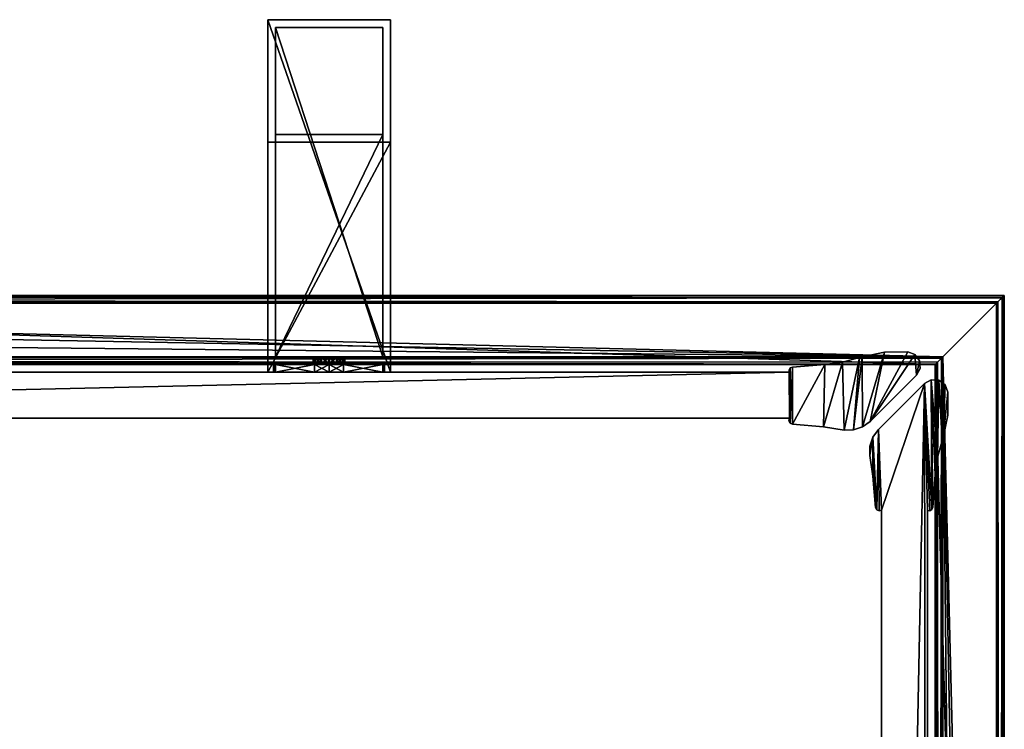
# Model space of a CAD drawing. Header units: metres. Extents: x 0 to 603, y -554 to 49.
# Tile 22 of 22: x 439 to 567, y -44 to 49. Entities that reach past the tile are written whole.
import ezdxf

# ---------------------------------------------------------------- set-up
doc = ezdxf.new("R2010")
doc.units = ezdxf.units.M

msp = doc.modelspace()

# ---------------------------------------------------------------- linework, layer by layer
at = {"layer": 'Y2A57'}
for points in [[(558.312683, 4.012834), (277.364197, 13.012834), (567.312683, 13.012834)], [(285.612854, 4.012834), (277.364197, 13.012834), (558.312683, 4.012834)], [(567.312683, 13.012834, 5.8), (277.364197, 13.012834, 5.8), (567.26355, 12.9637, 6.109252)], [(277.364197, 13.012834, 5.8), (277.447021, 12.979656, 6.055089), (567.26355, 12.9637, 6.109252)], [(277.364197, 13.012834, 5.8), (567.312683, 13.012834, 5.8), (277.364197, 13.012834)], [(567.312683, 13.012834, 5.8), (567.312683, 13.012834), (277.364197, 13.012834)], [(567.26355, 12.9637, 6.109252), (277.447021, 12.979656, 6.055089), (567.024475, 12.724623, 6.502149)], [(277.447021, 12.979656, 6.055089), (277.729858, 12.861708, 6.328299), (567.024475, 12.724623, 6.502149)], [(567.024475, 12.724623, 6.502149), (277.729858, 12.861708, 6.328299), (278.688538, 12.405732, 6.719441)], [(566.480103, -289.00177), (558.312683, 4.012834), (567.312683, 13.012834)], [(567.312683, -276.935669), (566.480103, -289.00177), (567.312683, 13.012834)], [(567.26355, 12.9637, 6.109252), (567.024475, 12.724623, 6.502149), (567.16156, -276.570007, 6.328299)], [(567.27948, -276.852844, 6.055089), (567.26355, 12.9637, 6.109252), (567.16156, -276.570007, 6.328299)], [(567.312683, 13.012834, 5.8), (567.26355, 12.9637, 6.109252), (567.27948, -276.852844, 6.055089)], [(567.312683, -276.935669, 5.8), (567.312683, 13.012834, 5.8), (567.27948, -276.852844, 6.055089)], [(567.312683, -276.935669, 5.8), (567.312683, -276.935669), (567.312683, 13.012834, 5.8)], [(567.312683, -276.935669), (567.312683, 13.012834), (567.312683, 13.012834, 5.8)], [(278.688538, 12.405732, 6.719441), (566.484253, 12.184372, 6.785111), (567.024475, 12.724623, 6.502149)], [(279.390656, 12.012419, 6.8), (566.312256, 12.012419, 6.8), (278.688538, 12.405732, 6.719441)], [(566.312256, 12.012419, 6.8), (566.484253, 12.184372, 6.785111), (278.688538, 12.405732, 6.719441)], [(279.390656, 12.012419, 6.8), (559.312683, 5.012834, 6.8), (566.312256, 12.012419, 6.8)], [(281.856506, 10.136906, 6.8), (559.312683, 5.012834, 6.8), (279.390656, 12.012419, 6.8)], [(566.312256, 12.012419, 6.8), (559.312683, 5.012834, 6.8), (566.312256, -274.90918, 6.8)], [(566.312256, 12.012419, 6.8), (566.312256, -274.90918, 6.8), (566.484253, 12.184372, 6.785111)], [(566.312256, -274.90918, 6.8), (566.705566, -275.611298, 6.719441), (566.484253, 12.184372, 6.785111)], [(566.484253, 12.184372, 6.785111), (566.705566, -275.611298, 6.719441), (567.024475, 12.724623, 6.502149)], [(567.16156, -276.570007, 6.328299), (567.024475, 12.724623, 6.502149), (566.705566, -275.611298, 6.719441)], [(283.849518, 7.764994, 6.8), (559.312683, 5.012834, 6.8), (281.856506, 10.136906, 6.8)], [(559.312683, 5.012834, 6.8), (283.849518, 7.764994, 6.8), (285.272064, 5.012834, 6.8)], [(559.312683, 5.012834, 6.8), (285.272064, 5.012834, 6.8), (559.140747, 4.840896, 6.785042)], [(285.272064, 5.012834, 6.8), (285.481934, 4.426936, 6.610183), (559.140747, 4.840896, 6.785042)], [(285.481934, 4.426936, 6.610183), (558.600647, 4.300764, 6.501865), (559.140747, 4.840896, 6.785042)], [(285.579529, 4.122546, 6.255084), (558.361694, 4.061841, 6.108867), (285.481934, 4.426936, 6.610183)], [(558.361694, 4.061841, 6.108867), (558.600647, 4.300764, 6.501865), (285.481934, 4.426936, 6.610183)], [(285.612854, 4.012834, 5.799586), (558.312683, 4.012834, 5.799586), (285.579529, 4.122546, 6.255084)], [(558.312683, 4.012834, 5.799586), (558.361694, 4.061841, 6.108867), (285.579529, 4.122546, 6.255084)], [(285.612854, 4.012834), (558.312683, 4.012834), (285.612854, 4.012834, 5.799586)], [(558.312683, 4.012834), (558.312683, 4.012834, 5.799586), (285.612854, 4.012834, 5.799586)], [(558.312683, 4.012834, 5.799586), (558.312683, -268.687012, 5.799586), (558.361694, 4.061841, 6.108867)], [(558.312683, -268.687012, 5.799586), (558.422424, -268.720306, 6.255084), (558.361694, 4.061841, 6.108867)], [(566.480103, -289.00177), (566.416992, -289.453064), (558.312683, 4.012834)], [(566.416992, -289.453064), (558.312683, -268.687012), (558.312683, 4.012834)], [(558.312683, -268.687012), (558.312683, -268.687012, 5.799586), (558.312683, 4.012834)], [(558.312683, -268.687012, 5.799586), (558.312683, 4.012834, 5.799586), (558.312683, 4.012834)], [(558.361694, 4.061841, 6.108867), (558.422424, -268.720306, 6.255084), (558.600647, 4.300764, 6.501865)], [(558.422424, -268.720306, 6.255084), (558.726807, -268.817932, 6.610183), (558.600647, 4.300764, 6.501865)], [(558.600647, 4.300764, 6.501865), (558.726807, -268.817932, 6.610183), (559.140747, 4.840896, 6.785042)], [(559.140747, 4.840896, 6.785042), (558.726807, -268.817932, 6.610183), (559.312683, -269.027802, 6.8)], [(559.312683, 5.012834, 6.8), (559.140747, 4.840896, 6.785042), (559.312683, -269.027802, 6.8)], [(562.064819, -270.450348, 6.8), (559.312683, 5.012834, 6.8), (559.312683, -269.027802, 6.8)], [(564.436768, -272.443329, 6.8), (559.312683, 5.012834, 6.8), (562.064819, -270.450348, 6.8)], [(566.312256, -274.90918, 6.8), (559.312683, 5.012834, 6.8), (564.436768, -272.443329, 6.8)]]:
    msp.add_3dface(points, dxfattribs=at)
at = {"layer": 'Y2A5701'}
for points in [[(471.254089, 49, 1197), (471.254089, 3, 1181), (471.254089, 3, 1197)], [(471.254089, 3, 1181), (471.254089, 49, 1197), (471.254089, 33, 1181)], [(471.254089, 49, 1197), (471.254089, 49, 797), (471.254089, 33, 1181)], [(471.254089, 33, 1181), (471.254089, 49, 797), (471.254089, 33, 813)], [(471.254089, 49, 797), (471.254089, 3, 797), (471.254089, 33, 813)], [(487.254089, 49, 797), (487.254089, 3, 797), (471.254089, 49, 797)], [(487.254089, 3, 797), (471.254089, 3, 797), (471.254089, 49, 797)], [(471.254089, 49, 797), (471.254089, 49, 1197), (487.254089, 49, 797)], [(471.254089, 49, 1197), (487.254089, 49, 1197), (487.254089, 49, 797)], [(487.254089, 49, 1197), (471.254089, 49, 1197), (487.254089, 3, 1197)], [(471.254089, 49, 1197), (471.254089, 3, 1197), (487.254089, 3, 1197)], [(487.254089, 3, 1197), (487.254089, 3, 1181), (487.254089, 49, 1197)], [(487.254089, 3, 1181), (487.254089, 33, 1181), (487.254089, 49, 1197)], [(487.254089, 49, 1197), (487.254089, 33, 1181), (487.254089, 49, 797)], [(487.254089, 33, 1181), (487.254089, 33, 813), (487.254089, 49, 797)], [(487.254089, 49, 797), (487.254089, 33, 813), (487.254089, 3, 797)], [(472.254089, 5, 1196), (472.254089, 5, 1182), (472.254089, 48, 1196)], [(472.254089, 5, 1182), (472.254089, 34, 1182), (472.254089, 48, 1196)], [(472.254089, 48, 1196), (472.254089, 34, 1182), (472.254089, 48, 798)], [(472.254089, 34, 1182), (472.254089, 34, 812), (472.254089, 48, 798)], [(472.254089, 48, 798), (472.254089, 34, 812), (472.254089, 5, 798)], [(486.254089, 48, 798), (472.254089, 48, 798), (486.254089, 5, 798)], [(472.254089, 48, 798), (472.254089, 5, 798), (486.254089, 5, 798)], [(472.254089, 48, 798), (486.254089, 48, 798), (472.254089, 48, 1196)], [(486.254089, 48, 798), (486.254089, 48, 1196), (472.254089, 48, 1196)], [(486.254089, 48, 1196), (486.254089, 5, 1196), (472.254089, 48, 1196)], [(486.254089, 5, 1196), (472.254089, 5, 1196), (472.254089, 48, 1196)], [(486.254089, 48, 1196), (486.254089, 5, 1182), (486.254089, 5, 1196)], [(486.254089, 5, 1182), (486.254089, 48, 1196), (486.254089, 34, 1182)], [(486.254089, 48, 1196), (486.254089, 48, 798), (486.254089, 34, 1182)], [(486.254089, 34, 1182), (486.254089, 48, 798), (486.254089, 34, 812)], [(486.254089, 48, 798), (486.254089, 5, 798), (486.254089, 34, 812)], [(472.254089, 34, 1182), (486.254089, 34, 1182), (472.254089, 34, 812)], [(486.254089, 34, 1182), (486.254089, 34, 812), (472.254089, 34, 812)], [(472.254089, 34, 812), (472.254089, 5, 812), (472.254089, 5, 798)], [(486.254089, 5, 812), (472.254089, 5, 812), (486.254089, 34, 812)], [(472.254089, 5, 812), (472.254089, 34, 812), (486.254089, 34, 812)], [(486.254089, 5, 1182), (486.254089, 34, 1182), (472.254089, 5, 1182)], [(486.254089, 34, 1182), (472.254089, 34, 1182), (472.254089, 5, 1182)], [(486.254089, 34, 812), (486.254089, 5, 798), (486.254089, 5, 812)], [(471.254089, 33, 813), (471.254089, 3, 797), (471.254089, 3, 813)], [(471.254089, 33, 1181), (471.254089, 33, 813), (487.254089, 33, 1181)], [(471.254089, 33, 813), (487.254089, 33, 813), (487.254089, 33, 1181)], [(487.254089, 3, 813), (487.254089, 33, 813), (471.254089, 3, 813)], [(487.254089, 33, 813), (471.254089, 33, 813), (471.254089, 3, 813)], [(487.254089, 3, 1181), (471.254089, 3, 1181), (487.254089, 33, 1181)], [(471.254089, 3, 1181), (471.254089, 33, 1181), (487.254089, 33, 1181)], [(487.254089, 33, 813), (487.254089, 3, 813), (487.254089, 3, 797)], [(472.254089, 4, 806.887451), (472.004089, 4, 805), (477.440125, 4, 805.990967)], [(477.440125, 4, 805.990967), (472.004089, 4, 805), (477.187653, 4, 804.951233)], [(472.254089, 4, 803.112549), (477.187653, 4, 804.951233), (472.004089, 4, 805)], [(472.254089, 3, 806.887451), (472.004089, 3, 805), (472.254089, 4, 806.887451)], [(472.004089, 3, 805), (472.004089, 4, 805), (472.254089, 4, 806.887451)], [(472.004089, 3, 805), (472.254089, 3, 803.112549), (472.004089, 4, 805)], [(472.254089, 3, 803.112549), (472.254089, 4, 803.112549), (472.004089, 4, 805)], [(472.254089, 4, 1187.112549), (472.004089, 4, 1189), (472.254089, 3, 1187.112549)], [(472.004089, 4, 1189), (472.004089, 3, 1189), (472.254089, 3, 1187.112549)], [(472.004089, 4, 1189), (472.254089, 4, 1190.887451), (472.004089, 3, 1189)], [(472.254089, 4, 1190.887451), (472.254089, 3, 1190.887451), (472.004089, 3, 1189)], [(477.440125, 4, 1188.009033), (472.004089, 4, 1189), (472.254089, 4, 1187.112549)], [(477.187653, 4, 1189.048828), (472.004089, 4, 1189), (477.440125, 4, 1188.009033)], [(477.488892, 4, 1190.075439), (472.004089, 4, 1189), (477.187653, 4, 1189.048828)], [(472.004089, 4, 1189), (478.263092, 4, 1190.813965), (472.254089, 4, 1190.887451)], [(478.263092, 4, 1190.813965), (472.004089, 4, 1189), (477.488892, 4, 1190.075439)], [(486.254089, 5, 798), (472.254089, 5, 798), (479.302856, 5, 802.933594)], [(479.302856, 5, 802.933594), (472.254089, 5, 798), (478.263092, 5, 803.186035)], [(478.263092, 5, 803.186035), (472.254089, 5, 798), (477.488892, 5, 803.924561)], [(477.488892, 5, 803.924561), (472.254089, 5, 798), (477.187653, 5, 804.951233)], [(477.187653, 5, 804.951233), (472.254089, 5, 798), (477.440125, 5, 805.990967)], [(477.440125, 5, 805.990967), (472.254089, 5, 812), (478.178619, 5, 806.765198)], [(472.254089, 5, 812), (477.440125, 5, 805.990967), (472.254089, 5, 798)], [(478.178619, 5, 806.765198), (472.254089, 5, 812), (479.205292, 5, 807.066406)], [(472.254089, 5, 812), (486.254089, 5, 812), (479.205292, 5, 807.066406)], [(472.254089, 5, 1196), (486.254089, 5, 1196), (479.302856, 5, 1191.066406)], [(486.254089, 5, 1182), (472.254089, 5, 1182), (480.245056, 5, 1187.186035)], [(480.245056, 5, 1187.186035), (472.254089, 5, 1182), (479.205292, 5, 1186.933594)], [(479.205292, 5, 1186.933594), (472.254089, 5, 1182), (478.178619, 5, 1187.234863)], [(478.178619, 5, 1187.234863), (472.254089, 5, 1182), (477.440125, 5, 1188.009033)], [(477.440125, 5, 1188.009033), (472.254089, 5, 1182), (477.187653, 5, 1189.048828)], [(477.187653, 5, 1189.048828), (472.254089, 5, 1182), (477.488892, 5, 1190.075439)], [(472.254089, 5, 1182), (472.254089, 5, 1196), (477.488892, 5, 1190.075439)], [(477.488892, 5, 1190.075439), (472.254089, 5, 1196), (478.263092, 5, 1190.813965)], [(472.254089, 5, 1196), (479.302856, 5, 1191.066406), (478.263092, 5, 1190.813965)], [(472.254089, 4, 803.112549), (472.254089, 4, 798), (478.263092, 4, 803.186035)], [(472.254089, 4, 798), (477.366608, 4, 798), (478.263092, 4, 803.186035)], [(477.366608, 4, 812), (472.254089, 4, 812), (479.205292, 4, 807.066406)], [(472.254089, 4, 812), (472.254089, 4, 806.887451), (479.205292, 4, 807.066406)], [(479.205292, 4, 807.066406), (472.254089, 4, 806.887451), (478.178619, 4, 806.765198)], [(478.178619, 4, 806.765198), (472.254089, 4, 806.887451), (477.440125, 4, 805.990967)], [(477.488892, 4, 803.924561), (472.254089, 4, 803.112549), (478.263092, 4, 803.186035)], [(477.187653, 4, 804.951233), (472.254089, 4, 803.112549), (477.488892, 4, 803.924561)], [(477.366608, 4, 798), (472.254089, 4, 798), (477.366608, 3, 798)], [(472.254089, 4, 798), (472.254089, 3, 798), (477.366608, 3, 798)], [(472.254089, 4, 803.112549), (472.254089, 3, 803.112549), (472.254089, 4, 798)], [(472.254089, 3, 803.112549), (472.254089, 3, 798), (472.254089, 4, 798)], [(472.254089, 4, 812), (477.366608, 4, 812), (472.254089, 3, 812)], [(477.366608, 4, 812), (477.366608, 3, 812), (472.254089, 3, 812)], [(472.254089, 4, 812), (472.254089, 3, 812), (472.254089, 4, 806.887451)], [(472.254089, 3, 812), (472.254089, 3, 806.887451), (472.254089, 4, 806.887451)], [(477.366608, 4, 1196), (477.366608, 3, 1196), (472.254089, 4, 1196)], [(477.366608, 3, 1196), (472.254089, 3, 1196), (472.254089, 4, 1196)], [(472.254089, 4, 1196), (472.254089, 3, 1196), (472.254089, 4, 1190.887451)], [(472.254089, 3, 1196), (472.254089, 3, 1190.887451), (472.254089, 4, 1190.887451)], [(472.254089, 4, 1182), (472.254089, 3, 1182), (477.366608, 4, 1182)], [(472.254089, 3, 1182), (477.366608, 3, 1182), (477.366608, 4, 1182)], [(472.254089, 4, 1187.112549), (472.254089, 3, 1187.112549), (472.254089, 4, 1182)], [(472.254089, 3, 1187.112549), (472.254089, 3, 1182), (472.254089, 4, 1182)], [(477.440125, 4, 1188.009033), (472.254089, 4, 1187.112549), (478.178619, 4, 1187.234863)], [(472.254089, 4, 1196), (472.254089, 4, 1190.887451), (477.366608, 4, 1196)], [(472.254089, 4, 1190.887451), (478.263092, 4, 1190.813965), (477.366608, 4, 1196)], [(478.178619, 4, 1187.234863), (472.254089, 4, 1187.112549), (479.205292, 4, 1186.933594)], [(472.254089, 4, 1187.112549), (472.254089, 4, 1182), (479.205292, 4, 1186.933594)], [(479.205292, 4, 1186.933594), (472.254089, 4, 1182), (477.366608, 4, 1182)], [(477.488892, 5, 803.924561), (477.187653, 5, 804.951233), (477.488892, 4, 803.924561)], [(477.488892, 4, 803.924561), (477.187653, 5, 804.951233), (477.187653, 4, 804.951233)], [(477.187653, 5, 804.951233), (477.440125, 5, 805.990967), (477.187653, 4, 804.951233)], [(477.187653, 4, 804.951233), (477.440125, 5, 805.990967), (477.440125, 4, 805.990967)], [(477.488892, 4, 1190.075439), (477.187653, 4, 1189.048828), (477.488892, 5, 1190.075439)], [(477.488892, 5, 1190.075439), (477.187653, 4, 1189.048828), (477.187653, 5, 1189.048828)], [(477.187653, 4, 1189.048828), (477.440125, 4, 1188.009033), (477.187653, 5, 1189.048828)], [(477.187653, 5, 1189.048828), (477.440125, 4, 1188.009033), (477.440125, 5, 1188.009033)], [(478.263092, 4, 803.186035), (477.366608, 4, 798), (479.302856, 4, 802.933594)], [(477.366608, 4, 798), (479.254089, 4, 797.75), (479.302856, 4, 802.933594)], [(479.205292, 4, 807.066406), (479.254089, 4, 812.25), (477.366608, 4, 812)], [(479.254089, 3, 812.25), (477.366608, 3, 812), (479.254089, 4, 812.25)], [(477.366608, 3, 812), (477.366608, 4, 812), (479.254089, 4, 812.25)], [(477.366608, 3, 798), (479.254089, 3, 797.75), (477.366608, 4, 798)], [(479.254089, 3, 797.75), (479.254089, 4, 797.75), (477.366608, 4, 798)], [(479.254089, 4, 1181.75), (477.366608, 4, 1182), (479.254089, 3, 1181.75)], [(477.366608, 4, 1182), (477.366608, 3, 1182), (479.254089, 3, 1181.75)], [(477.366608, 4, 1196), (479.254089, 4, 1196.25), (477.366608, 3, 1196)], [(479.254089, 4, 1196.25), (479.254089, 3, 1196.25), (477.366608, 3, 1196)], [(477.366608, 4, 1196), (478.263092, 4, 1190.813965), (479.254089, 4, 1196.25)], [(479.254089, 4, 1181.75), (479.205292, 4, 1186.933594), (477.366608, 4, 1182)], [(478.178619, 4, 806.765198), (477.440125, 4, 805.990967), (478.178619, 5, 806.765198)], [(478.178619, 5, 806.765198), (477.440125, 4, 805.990967), (477.440125, 5, 805.990967)], [(478.178619, 5, 1187.234863), (477.440125, 5, 1188.009033), (478.178619, 4, 1187.234863)], [(478.178619, 4, 1187.234863), (477.440125, 5, 1188.009033), (477.440125, 4, 1188.009033)], [(478.263092, 4, 803.186035), (477.488892, 5, 803.924561), (477.488892, 4, 803.924561)], [(477.488892, 5, 803.924561), (478.263092, 4, 803.186035), (478.263092, 5, 803.186035)], [(478.263092, 5, 1190.813965), (477.488892, 4, 1190.075439), (477.488892, 5, 1190.075439)], [(477.488892, 4, 1190.075439), (478.263092, 5, 1190.813965), (478.263092, 4, 1190.813965)], [(479.205292, 4, 807.066406), (478.178619, 4, 806.765198), (479.205292, 5, 807.066406)], [(479.205292, 5, 807.066406), (478.178619, 4, 806.765198), (478.178619, 5, 806.765198)], [(479.205292, 5, 1186.933594), (478.178619, 5, 1187.234863), (479.205292, 4, 1186.933594)], [(479.205292, 4, 1186.933594), (478.178619, 5, 1187.234863), (478.178619, 4, 1187.234863)], [(478.263092, 4, 803.186035), (479.302856, 4, 802.933594), (478.263092, 5, 803.186035)], [(478.263092, 5, 803.186035), (479.302856, 4, 802.933594), (479.302856, 5, 802.933594)], [(478.263092, 5, 1190.813965), (479.302856, 5, 1191.066406), (478.263092, 4, 1190.813965)], [(478.263092, 4, 1190.813965), (479.302856, 5, 1191.066406), (479.302856, 4, 1191.066406)], [(478.263092, 4, 1190.813965), (479.302856, 4, 1191.066406), (479.254089, 4, 1196.25)], [(480.245056, 4, 806.813965), (479.205292, 4, 807.066406), (480.245056, 5, 806.813965)], [(480.245056, 5, 806.813965), (479.205292, 4, 807.066406), (479.205292, 5, 807.066406)], [(479.205292, 5, 807.066406), (486.254089, 5, 812), (480.245056, 5, 806.813965)], [(480.245056, 5, 1187.186035), (479.205292, 5, 1186.933594), (480.245056, 4, 1187.186035)], [(480.245056, 4, 1187.186035), (479.205292, 5, 1186.933594), (479.205292, 4, 1186.933594)], [(480.245056, 4, 806.813965), (481.141541, 4, 812), (479.205292, 4, 807.066406)], [(481.141541, 4, 812), (479.254089, 4, 812.25), (479.205292, 4, 807.066406)], [(480.245056, 4, 1187.186035), (479.205292, 4, 1186.933594), (479.254089, 4, 1181.75)], [(479.302856, 4, 802.933594), (479.254089, 4, 797.75), (481.141541, 4, 798)], [(481.141541, 3, 812), (479.254089, 3, 812.25), (481.141541, 4, 812)], [(479.254089, 3, 812.25), (479.254089, 4, 812.25), (481.141541, 4, 812)], [(479.254089, 3, 797.75), (481.141541, 3, 798), (479.254089, 4, 797.75)], [(481.141541, 3, 798), (481.141541, 4, 798), (479.254089, 4, 797.75)], [(481.141541, 4, 1182), (479.254089, 4, 1181.75), (481.141541, 3, 1182)], [(479.254089, 4, 1181.75), (479.254089, 3, 1181.75), (481.141541, 3, 1182)], [(479.254089, 4, 1196.25), (481.141541, 4, 1196), (479.254089, 3, 1196.25)], [(481.141541, 4, 1196), (481.141541, 3, 1196), (479.254089, 3, 1196.25)], [(479.254089, 4, 1196.25), (479.302856, 4, 1191.066406), (481.141541, 4, 1196)], [(481.141541, 4, 1182), (480.245056, 4, 1187.186035), (479.254089, 4, 1181.75)], [(479.302856, 4, 802.933594), (480.329529, 4, 803.234802), (479.302856, 5, 802.933594)], [(479.302856, 5, 802.933594), (480.329529, 4, 803.234802), (480.329529, 5, 803.234802)], [(480.329529, 5, 803.234802), (486.254089, 5, 798), (479.302856, 5, 802.933594)], [(479.302856, 5, 1191.066406), (480.329529, 5, 1190.765137), (479.302856, 4, 1191.066406)], [(479.302856, 4, 1191.066406), (480.329529, 5, 1190.765137), (480.329529, 4, 1190.765137)], [(479.302856, 5, 1191.066406), (486.254089, 5, 1196), (480.329529, 5, 1190.765137)], [(480.329529, 4, 803.234802), (479.302856, 4, 802.933594), (486.254089, 4, 798)], [(486.254089, 4, 798), (479.302856, 4, 802.933594), (481.141541, 4, 798)], [(481.141541, 4, 1196), (479.302856, 4, 1191.066406), (486.254089, 4, 1190.887451)], [(486.254089, 4, 1190.887451), (479.302856, 4, 1191.066406), (480.329529, 4, 1190.765137)], [(480.245056, 4, 806.813965), (481.019257, 5, 806.075439), (481.019257, 4, 806.075439)], [(481.019257, 5, 806.075439), (480.245056, 4, 806.813965), (480.245056, 5, 806.813965)], [(486.254089, 5, 812), (481.019257, 5, 806.075439), (480.245056, 5, 806.813965)], [(480.245056, 5, 1187.186035), (481.019257, 4, 1187.924561), (481.019257, 5, 1187.924561)], [(481.019257, 4, 1187.924561), (480.245056, 5, 1187.186035), (480.245056, 4, 1187.186035)], [(481.019257, 5, 1187.924561), (486.254089, 5, 1182), (480.245056, 5, 1187.186035)], [(486.254089, 4, 806.887451), (486.254089, 4, 812), (480.245056, 4, 806.813965)], [(486.254089, 4, 812), (481.141541, 4, 812), (480.245056, 4, 806.813965)], [(486.254089, 4, 806.887451), (480.245056, 4, 806.813965), (486.504089, 4, 805)], [(480.245056, 4, 806.813965), (481.019257, 4, 806.075439), (486.504089, 4, 805)], [(486.254089, 4, 1187.112549), (480.245056, 4, 1187.186035), (481.141541, 4, 1182)], [(486.254089, 4, 1187.112549), (481.019257, 4, 1187.924561), (480.245056, 4, 1187.186035)], [(480.329529, 4, 803.234802), (481.068024, 4, 804.009033), (480.329529, 5, 803.234802)], [(480.329529, 5, 803.234802), (481.068024, 4, 804.009033), (481.068024, 5, 804.009033)], [(481.068024, 5, 804.009033), (486.254089, 5, 798), (480.329529, 5, 803.234802)], [(480.329529, 5, 1190.765137), (481.068024, 5, 1189.990967), (480.329529, 4, 1190.765137)], [(480.329529, 4, 1190.765137), (481.068024, 5, 1189.990967), (481.068024, 4, 1189.990967)], [(480.329529, 5, 1190.765137), (486.254089, 5, 1196), (481.068024, 5, 1189.990967)], [(486.254089, 4, 803.112549), (481.068024, 4, 804.009033), (480.329529, 4, 803.234802)], [(486.254089, 4, 803.112549), (480.329529, 4, 803.234802), (486.254089, 4, 798)], [(486.254089, 4, 1190.887451), (480.329529, 4, 1190.765137), (486.504089, 4, 1189)], [(480.329529, 4, 1190.765137), (481.068024, 4, 1189.990967), (486.504089, 4, 1189)], [(481.019257, 5, 806.075439), (481.320496, 5, 805.048767), (481.019257, 4, 806.075439)], [(481.019257, 4, 806.075439), (481.320496, 5, 805.048767), (481.320496, 4, 805.048767)], [(486.254089, 5, 812), (486.254089, 5, 798), (481.019257, 5, 806.075439)], [(481.019257, 5, 806.075439), (486.254089, 5, 798), (481.320496, 5, 805.048767)], [(481.019257, 4, 1187.924561), (481.320496, 4, 1188.951172), (481.019257, 5, 1187.924561)], [(481.019257, 5, 1187.924561), (481.320496, 4, 1188.951172), (481.320496, 5, 1188.951172)], [(481.320496, 5, 1188.951172), (486.254089, 5, 1182), (481.019257, 5, 1187.924561)], [(486.504089, 4, 805), (481.019257, 4, 806.075439), (481.320496, 4, 805.048767)], [(481.320496, 4, 1188.951172), (481.019257, 4, 1187.924561), (486.254089, 4, 1187.112549)], [(481.320496, 5, 805.048767), (481.068024, 5, 804.009033), (481.320496, 4, 805.048767)], [(481.320496, 4, 805.048767), (481.068024, 5, 804.009033), (481.068024, 4, 804.009033)], [(481.320496, 5, 805.048767), (486.254089, 5, 798), (481.068024, 5, 804.009033)], [(481.320496, 4, 1188.951172), (481.068024, 4, 1189.990967), (481.320496, 5, 1188.951172)], [(481.320496, 5, 1188.951172), (481.068024, 4, 1189.990967), (481.068024, 5, 1189.990967)], [(486.254089, 5, 1196), (486.254089, 5, 1182), (481.068024, 5, 1189.990967)], [(481.068024, 5, 1189.990967), (486.254089, 5, 1182), (481.320496, 5, 1188.951172)], [(481.320496, 4, 805.048767), (481.068024, 4, 804.009033), (486.254089, 4, 803.112549)], [(486.504089, 4, 1189), (481.068024, 4, 1189.990967), (481.320496, 4, 1188.951172)], [(481.141541, 4, 812), (486.254089, 4, 812), (481.141541, 3, 812)], [(486.254089, 4, 812), (486.254089, 3, 812), (481.141541, 3, 812)], [(486.254089, 4, 798), (481.141541, 4, 798), (486.254089, 3, 798)], [(481.141541, 4, 798), (481.141541, 3, 798), (486.254089, 3, 798)], [(481.141541, 4, 1182), (481.141541, 3, 1182), (486.254089, 4, 1182)], [(481.141541, 3, 1182), (486.254089, 3, 1182), (486.254089, 4, 1182)], [(486.254089, 4, 1196), (486.254089, 3, 1196), (481.141541, 4, 1196)], [(486.254089, 3, 1196), (481.141541, 3, 1196), (481.141541, 4, 1196)], [(486.254089, 4, 1182), (486.254089, 4, 1187.112549), (481.141541, 4, 1182)], [(486.254089, 4, 1196), (481.141541, 4, 1196), (486.254089, 4, 1190.887451)], [(486.504089, 4, 805), (481.320496, 4, 805.048767), (486.254089, 4, 803.112549)], [(486.504089, 4, 1189), (481.320496, 4, 1188.951172), (486.254089, 4, 1187.112549)], [(486.254089, 4, 798), (486.254089, 3, 798), (486.254089, 4, 803.112549)], [(486.254089, 3, 798), (486.254089, 3, 803.112549), (486.254089, 4, 803.112549)], [(486.254089, 3, 803.112549), (486.504089, 3, 805), (486.254089, 4, 803.112549)], [(486.504089, 3, 805), (486.504089, 4, 805), (486.254089, 4, 803.112549)], [(486.504089, 3, 805), (486.254089, 3, 806.887451), (486.504089, 4, 805)], [(486.254089, 3, 806.887451), (486.254089, 4, 806.887451), (486.504089, 4, 805)], [(486.254089, 4, 806.887451), (486.254089, 3, 806.887451), (486.254089, 4, 812)], [(486.254089, 3, 806.887451), (486.254089, 3, 812), (486.254089, 4, 812)], [(486.254089, 4, 1190.887451), (486.254089, 3, 1190.887451), (486.254089, 4, 1196)], [(486.254089, 3, 1190.887451), (486.254089, 3, 1196), (486.254089, 4, 1196)], [(486.254089, 4, 1190.887451), (486.504089, 4, 1189), (486.254089, 3, 1190.887451)], [(486.504089, 4, 1189), (486.504089, 3, 1189), (486.254089, 3, 1190.887451)], [(486.504089, 4, 1189), (486.254089, 4, 1187.112549), (486.504089, 3, 1189)], [(486.254089, 4, 1187.112549), (486.254089, 3, 1187.112549), (486.504089, 3, 1189)], [(486.254089, 4, 1182), (486.254089, 3, 1182), (486.254089, 4, 1187.112549)], [(486.254089, 3, 1182), (486.254089, 3, 1187.112549), (486.254089, 4, 1187.112549)], [(479.254089, 3, 812.25), (471.254089, 3, 813), (477.366608, 3, 812)], [(487.254089, 3, 813), (471.254089, 3, 813), (486.254089, 3, 812)], [(486.254089, 3, 812), (471.254089, 3, 813), (479.254089, 3, 812.25)], [(486.254089, 3, 798), (471.254089, 3, 797), (487.254089, 3, 797)], [(479.254089, 3, 797.75), (471.254089, 3, 797), (486.254089, 3, 798)], [(477.366608, 3, 798), (471.254089, 3, 797), (479.254089, 3, 797.75)], [(472.254089, 3, 798), (471.254089, 3, 797), (477.366608, 3, 798)], [(472.254089, 3, 803.112549), (471.254089, 3, 797), (472.254089, 3, 798)], [(472.254089, 3, 806.887451), (471.254089, 3, 813), (472.004089, 3, 805)], [(471.254089, 3, 813), (471.254089, 3, 797), (472.004089, 3, 805)], [(472.004089, 3, 805), (471.254089, 3, 797), (472.254089, 3, 803.112549)], [(472.254089, 3, 812), (471.254089, 3, 813), (472.254089, 3, 806.887451)], [(477.366608, 3, 812), (471.254089, 3, 813), (472.254089, 3, 812)], [(479.254089, 3, 1196.25), (471.254089, 3, 1197), (477.366608, 3, 1196)], [(487.254089, 3, 1197), (471.254089, 3, 1197), (486.254089, 3, 1196)], [(486.254089, 3, 1196), (471.254089, 3, 1197), (479.254089, 3, 1196.25)], [(486.254089, 3, 1182), (471.254089, 3, 1181), (487.254089, 3, 1181)], [(479.254089, 3, 1181.75), (471.254089, 3, 1181), (486.254089, 3, 1182)], [(477.366608, 3, 1182), (471.254089, 3, 1181), (479.254089, 3, 1181.75)], [(472.254089, 3, 1182), (471.254089, 3, 1181), (477.366608, 3, 1182)], [(472.254089, 3, 1187.112549), (471.254089, 3, 1181), (472.254089, 3, 1182)], [(472.254089, 3, 1190.887451), (471.254089, 3, 1197), (472.004089, 3, 1189)], [(471.254089, 3, 1197), (471.254089, 3, 1181), (472.004089, 3, 1189)], [(472.004089, 3, 1189), (471.254089, 3, 1181), (472.254089, 3, 1187.112549)], [(472.254089, 3, 1196), (471.254089, 3, 1197), (472.254089, 3, 1190.887451)], [(477.366608, 3, 1196), (471.254089, 3, 1197), (472.254089, 3, 1196)], [(486.254089, 3, 812), (479.254089, 3, 812.25), (481.141541, 3, 812)], [(481.141541, 3, 798), (479.254089, 3, 797.75), (486.254089, 3, 798)], [(486.254089, 3, 1196), (479.254089, 3, 1196.25), (481.141541, 3, 1196)], [(481.141541, 3, 1182), (479.254089, 3, 1181.75), (486.254089, 3, 1182)], [(486.254089, 3, 803.112549), (486.254089, 3, 798), (486.504089, 3, 805)], [(486.254089, 3, 798), (487.254089, 3, 797), (486.504089, 3, 805)], [(486.254089, 3, 806.887451), (487.254089, 3, 813), (486.254089, 3, 812)], [(486.504089, 3, 805), (487.254089, 3, 813), (486.254089, 3, 806.887451)], [(486.254089, 3, 1187.112549), (486.254089, 3, 1182), (486.504089, 3, 1189)], [(486.254089, 3, 1182), (487.254089, 3, 1181), (486.504089, 3, 1189)], [(486.254089, 3, 1190.887451), (487.254089, 3, 1197), (486.254089, 3, 1196)], [(486.504089, 3, 1189), (487.254089, 3, 1197), (486.254089, 3, 1190.887451)], [(487.254089, 3, 813), (486.504089, 3, 805), (487.254089, 3, 797)], [(487.254089, 3, 1197), (486.504089, 3, 1189), (487.254089, 3, 1181)]]:
    msp.add_3dface(points, dxfattribs=at)
at = {"layer": 'Y2A57012'}
for points in [[(548.756226, 5.03027, 13.5), (551.707153, 5.629982, 13.5), (548.836304, -4.136368, 13.5)], [(548.756226, 5.03027, 13.5), (548.756226, 5.03027, 1980.5), (551.707153, 5.629982, 13.5)], [(548.756226, 5.03027, 1980.5), (551.707153, 5.629982, 1980.5), (551.707153, 5.629982, 13.5)], [(551.707153, 5.629982, 1980.5), (548.756226, 5.03027, 1980.5), (548.836304, -4.136368, 1980.5)], [(548.836304, -4.136368, 13.5), (551.707153, 5.629982, 13.5), (549.83667, -3.406941, 13.5)], [(549.83667, -3.406941, 1980.5), (551.707153, 5.629982, 1980.5), (548.836304, -4.136368, 1980.5)], [(551.707153, 5.629982, 13.5), (554.718201, 5.667322, 13.5), (549.83667, -3.406941, 13.5)], [(554.718201, 5.667322, 13.5), (555.661133, 5.305964, 13.5), (549.83667, -3.406941, 13.5)], [(555.661133, 5.305964, 1980.5), (554.718201, 5.667322, 1980.5), (549.83667, -3.406941, 1980.5)], [(549.83667, -3.406941, 1980.5), (554.718201, 5.667322, 1980.5), (551.707153, 5.629982, 1980.5)], [(549.83667, -3.406941, 13.5), (555.661133, 5.305964, 13.5), (555.844177, 2.600565, 13.5)], [(555.844177, 2.600565, 1980.5), (555.661133, 5.305964, 1980.5), (549.83667, -3.406941, 1980.5)], [(551.707153, 5.629982, 13.5), (551.707153, 5.629982, 1980.5), (554.718201, 5.667322, 13.5)], [(551.707153, 5.629982, 1980.5), (554.718201, 5.667322, 1980.5), (554.718201, 5.667322, 13.5)], [(554.718201, 5.667322, 13.5), (554.718201, 5.667322, 1980.5), (555.661133, 5.305964, 13.5)], [(554.718201, 5.667322, 1980.5), (555.661133, 5.305964, 1980.5), (555.661133, 5.305964, 13.5)], [(555.661133, 5.305964, 13.5), (556.261047, 4.493719, 13.5), (555.844177, 2.600565, 13.5)], [(555.661133, 5.305964, 13.5), (555.661133, 5.305964, 1980.5), (556.261047, 4.493719, 13.5)], [(555.661133, 5.305964, 1980.5), (556.261047, 4.493719, 1980.5), (556.261047, 4.493719, 13.5)], [(556.261047, 4.493719, 1980.5), (555.661133, 5.305964, 1980.5), (555.844177, 2.600565, 1980.5)], [(543.754822, -4.140942, 13.5), (539.676697, -3.772542, 13.5), (543.926697, 3.996364, 13.5)], [(543.926697, 3.996364, 13.5), (539.676697, -3.772542, 13.5), (539.684021, 3.675574, 13.5)], [(543.754822, -4.140942, 1980.5), (543.926697, 3.996364, 1980.5), (539.676697, -3.772542, 1980.5)], [(543.926697, 3.996364, 1980.5), (539.684021, 3.675574, 1980.5), (539.676697, -3.772542, 1980.5)], [(543.926697, 3.996364, 13.5), (539.684021, 3.675574, 13.5), (543.926697, 3.996364, 1980.5)], [(539.684021, 3.675574, 13.5), (539.684021, 3.675574, 1980.5), (543.926697, 3.996364, 1980.5)], [(543.754822, -4.140942, 13.5), (546.200134, 4.314908, 13.5), (546.422729, -4.53554, 13.5)], [(546.200134, 4.314908, 13.5), (543.754822, -4.140942, 13.5), (543.926697, 3.996364, 13.5)], [(546.422729, -4.53554, 1980.5), (546.200134, 4.314908, 1980.5), (543.754822, -4.140942, 1980.5)], [(546.200134, 4.314908, 1980.5), (543.926697, 3.996364, 1980.5), (543.754822, -4.140942, 1980.5)], [(546.200134, 4.314908, 13.5), (543.926697, 3.996364, 13.5), (546.200134, 4.314908, 1980.5)], [(543.926697, 3.996364, 13.5), (543.926697, 3.996364, 1980.5), (546.200134, 4.314908, 1980.5)], [(546.200134, 4.314908, 13.5), (548.414612, 4.919908, 13.5), (546.422729, -4.53554, 13.5)], [(548.414612, 4.919908, 13.5), (546.200134, 4.314908, 13.5), (548.414612, 4.919908, 1980.5)], [(546.200134, 4.314908, 13.5), (546.200134, 4.314908, 1980.5), (548.414612, 4.919908, 1980.5)], [(548.414612, 4.919908, 1980.5), (546.200134, 4.314908, 1980.5), (546.422729, -4.53554, 1980.5)], [(546.422729, -4.53554, 13.5), (548.414612, 4.919908, 13.5), (547.660767, -4.524976, 13.5)], [(547.660767, -4.524976, 1980.5), (548.414612, 4.919908, 1980.5), (546.422729, -4.53554, 1980.5)], [(548.414612, 4.919908, 13.5), (548.756226, 5.03027, 13.5), (547.660767, -4.524976, 13.5)], [(547.660767, -4.524976, 13.5), (548.756226, 5.03027, 13.5), (548.836304, -4.136368, 13.5)], [(548.836304, -4.136368, 1980.5), (548.756226, 5.03027, 1980.5), (547.660767, -4.524976, 1980.5)], [(548.756226, 5.03027, 1980.5), (548.414612, 4.919908, 1980.5), (547.660767, -4.524976, 1980.5)], [(548.756226, 5.03027, 1980.5), (548.756226, 5.03027, 13.5), (548.414612, 4.919908, 1980.5)], [(548.756226, 5.03027, 13.5), (548.414612, 4.919908, 13.5), (548.414612, 4.919908, 1980.5)], [(555.844177, 2.600565, 13.5), (556.261047, 4.493719, 13.5), (556.329224, 3.486223, 13.5)], [(556.329224, 3.486223, 1980.5), (556.261047, 4.493719, 1980.5), (555.844177, 2.600565, 1980.5)], [(556.261047, 4.493719, 13.5), (556.261047, 4.493719, 1980.5), (556.329224, 3.486223, 13.5)], [(556.261047, 4.493719, 1980.5), (556.329224, 3.486223, 1980.5), (556.329224, 3.486223, 13.5)], [(539.303833, -3, 13.5), (275.200287, -3.000001, 13.5), (539.254089, 3, 13.5)], [(539.254089, 3, 13.5), (275.200287, -3.000001, 13.5), (275.200287, 3, 13.5)], [(275.200287, 3, 13.5), (275.200287, 3, 1980.5), (539.254089, 3, 13.5)], [(275.200287, 3, 1980.5), (539.254089, 3, 1980.5), (539.254089, 3, 13.5)], [(539.303833, -3, 1980.5), (539.254089, 3, 1980.5), (275.200287, -3.000001, 1980.5)], [(539.254089, 3, 1980.5), (275.200287, 3, 1980.5), (275.200287, -3.000001, 1980.5)], [(539.238159, 3.304193, 13.5), (539.401672, 3.561177, 13.5), (539.254089, 3, 13.5)], [(539.238159, 3.304193, 13.5), (539.238159, 3.304193, 1980.5), (539.401672, 3.561177, 13.5)], [(539.238159, 3.304193, 1980.5), (539.401672, 3.561177, 1980.5), (539.401672, 3.561177, 13.5)], [(539.254089, 3, 1980.5), (539.401672, 3.561177, 1980.5), (539.238159, 3.304193, 1980.5)], [(539.254089, 3, 13.5), (539.254089, 3, 1980.5), (539.238159, 3.304193, 13.5)], [(539.254089, 3, 1980.5), (539.238159, 3.304193, 1980.5), (539.238159, 3.304193, 13.5)], [(539.401672, 3.561177, 13.5), (539.303833, -3, 13.5), (539.254089, 3, 13.5)], [(539.401672, 3.561177, 1980.5), (539.254089, 3, 1980.5), (539.303833, -3, 1980.5)], [(539.370972, -3.630927, 13.5), (539.303833, -3, 13.5), (539.401672, 3.561177, 13.5)], [(539.370972, -3.630927, 1980.5), (539.401672, 3.561177, 1980.5), (539.303833, -3, 1980.5)], [(539.676697, -3.772542, 13.5), (539.370972, -3.630927, 13.5), (539.684021, 3.675574, 13.5)], [(539.684021, 3.675574, 13.5), (539.370972, -3.630927, 13.5), (539.401672, 3.561177, 13.5)], [(539.676697, -3.772542, 1980.5), (539.684021, 3.675574, 1980.5), (539.370972, -3.630927, 1980.5)], [(539.684021, 3.675574, 1980.5), (539.401672, 3.561177, 1980.5), (539.370972, -3.630927, 1980.5)], [(539.401672, 3.561177, 13.5), (539.401672, 3.561177, 1980.5), (539.684021, 3.675574, 13.5)], [(539.401672, 3.561177, 1980.5), (539.684021, 3.675574, 1980.5), (539.684021, 3.675574, 13.5)], [(549.83667, -3.406941, 13.5), (555.844177, 2.600565, 13.5), (549.83667, -3.406941, 1980.5)], [(555.844177, 2.600565, 13.5), (555.844177, 2.600565, 1980.5), (549.83667, -3.406941, 1980.5)], [(556.329224, 3.486223, 13.5), (556.329224, 3.486223, 1980.5), (555.844177, 2.600565, 13.5)], [(556.329224, 3.486223, 1980.5), (555.844177, 2.600565, 1980.5), (555.844177, 2.600565, 13.5)], [(550.892883, -4.463201, 13.5), (550.892883, -4.463201, 1980.5), (556.900391, 1.544305, 13.5)], [(550.892883, -4.463201, 1980.5), (556.900391, 1.544305, 1980.5), (556.900391, 1.544305, 13.5)], [(550.892883, -4.463201, 13.5), (556.900391, 1.544305, 13.5), (551.299866, -14.996019, 13.5)], [(551.299866, -14.996019, 1980.5), (556.900391, 1.544305, 1980.5), (550.892883, -4.463201, 1980.5)], [(551.299866, -279.099579, 13.5), (556.900391, 1.544305, 13.5), (557.299866, -279.099579, 13.5)], [(551.299866, -14.996019, 13.5), (556.900391, 1.544305, 13.5), (551.299866, -279.099579, 13.5)], [(551.299866, -279.099579, 1980.5), (556.900391, 1.544305, 1980.5), (551.299866, -14.996019, 1980.5)], [(557.299866, -279.099579, 1980.5), (556.900391, 1.544305, 1980.5), (551.299866, -279.099579, 1980.5)], [(557.786072, 2.029385, 1980.5), (557.786072, 2.029385, 13.5), (556.900391, 1.544305, 1980.5)], [(557.786072, 2.029385, 13.5), (556.900391, 1.544305, 13.5), (556.900391, 1.544305, 1980.5)], [(556.900391, 1.544305, 13.5), (557.786072, 2.029385, 13.5), (557.861023, -14.898164, 13.5)], [(557.786072, 2.029385, 1980.5), (556.900391, 1.544305, 1980.5), (557.861023, -14.898164, 1980.5)], [(557.604065, -15.061706, 13.5), (556.900391, 1.544305, 13.5), (557.861023, -14.898164, 13.5)], [(557.299866, -15.045778, 13.5), (556.900391, 1.544305, 13.5), (557.604065, -15.061706, 13.5)], [(557.299866, -279.099579, 13.5), (556.900391, 1.544305, 13.5), (557.299866, -15.045778, 13.5)], [(557.299866, -15.045778, 1980.5), (556.900391, 1.544305, 1980.5), (557.299866, -279.099579, 1980.5)], [(557.604065, -15.061706, 1980.5), (556.900391, 1.544305, 1980.5), (557.299866, -15.045778, 1980.5)], [(557.861023, -14.898164, 1980.5), (556.900391, 1.544305, 1980.5), (557.604065, -15.061706, 1980.5)], [(558.793579, 1.961218, 1980.5), (558.793579, 1.961218, 13.5), (557.786072, 2.029385, 1980.5)], [(558.793579, 1.961218, 13.5), (557.786072, 2.029385, 13.5), (557.786072, 2.029385, 1980.5)], [(558.793579, 1.961218, 13.5), (558.614746, -8.09972, 13.5), (557.786072, 2.029385, 13.5)], [(558.614746, -8.09972, 13.5), (558.296204, -10.373175, 13.5), (557.786072, 2.029385, 13.5)], [(557.975403, -14.615852, 13.5), (557.786072, 2.029385, 13.5), (558.296204, -10.373175, 13.5)], [(557.861023, -14.898164, 13.5), (557.786072, 2.029385, 13.5), (557.975403, -14.615852, 13.5)], [(557.975403, -14.615852, 1980.5), (557.786072, 2.029385, 1980.5), (557.861023, -14.898164, 1980.5)], [(558.296204, -10.373175, 1980.5), (557.786072, 2.029385, 1980.5), (557.975403, -14.615852, 1980.5)], [(557.786072, 2.029385, 1980.5), (558.614746, -8.09972, 1980.5), (558.793579, 1.961218, 1980.5)], [(558.614746, -8.09972, 1980.5), (557.786072, 2.029385, 1980.5), (558.296204, -10.373175, 1980.5)], [(558.614746, -8.09972, 13.5), (558.793579, 1.961218, 13.5), (559.219788, -5.885214, 13.5)], [(559.219788, -5.885214, 1980.5), (558.793579, 1.961218, 1980.5), (558.614746, -8.09972, 1980.5)], [(559.605835, 1.361259, 1980.5), (559.605835, 1.361259, 13.5), (558.793579, 1.961218, 1980.5)], [(559.605835, 1.361259, 13.5), (558.793579, 1.961218, 13.5), (558.793579, 1.961218, 1980.5)], [(558.793579, 1.961218, 13.5), (559.605835, 1.361259, 13.5), (559.219788, -5.885214, 13.5)], [(559.605835, 1.361259, 1980.5), (558.793579, 1.961218, 1980.5), (559.219788, -5.885214, 1980.5)], [(559.219788, -5.885214, 13.5), (559.605835, 1.361259, 13.5), (559.330139, -5.543618, 13.5)], [(559.330139, -5.543618, 1980.5), (559.605835, 1.361259, 1980.5), (559.219788, -5.885214, 1980.5)], [(559.605835, 1.361259, 13.5), (559.967163, 0.41833, 13.5), (559.330139, -5.543618, 13.5)], [(559.967163, 0.41833, 1980.5), (559.605835, 1.361259, 1980.5), (559.330139, -5.543618, 1980.5)], [(559.967163, 0.41833, 1980.5), (559.967163, 0.41833, 13.5), (559.605835, 1.361259, 1980.5)], [(559.967163, 0.41833, 13.5), (559.605835, 1.361259, 13.5), (559.605835, 1.361259, 1980.5)], [(559.330139, -5.543618, 13.5), (559.967163, 0.41833, 13.5), (559.92981, -2.592689, 13.5)], [(559.92981, -2.592689, 1980.5), (559.967163, 0.41833, 1980.5), (559.330139, -5.543618, 1980.5)], [(559.92981, -2.592689, 1980.5), (559.92981, -2.592689, 13.5), (559.967163, 0.41833, 1980.5)], [(559.92981, -2.592689, 13.5), (559.967163, 0.41833, 13.5), (559.967163, 0.41833, 1980.5)], [(539.303833, -3, 13.5), (539.303833, -3, 1980.5), (275.200287, -3.000001, 13.5)], [(539.303833, -3, 1980.5), (275.200287, -3.000001, 1980.5), (275.200287, -3.000001, 13.5)], [(539.370972, -3.630927, 13.5), (539.224487, -3.327477, 13.5), (539.303833, -3, 13.5)], [(539.224487, -3.327477, 13.5), (539.224487, -3.327477, 1980.5), (539.303833, -3, 13.5)], [(539.224487, -3.327477, 1980.5), (539.303833, -3, 1980.5), (539.303833, -3, 13.5)], [(539.303833, -3, 1980.5), (539.224487, -3.327477, 1980.5), (539.370972, -3.630927, 1980.5)], [(539.370972, -3.630927, 13.5), (539.370972, -3.630927, 1980.5), (539.224487, -3.327477, 13.5)], [(539.370972, -3.630927, 1980.5), (539.224487, -3.327477, 1980.5), (539.224487, -3.327477, 13.5)], [(539.676697, -3.772542, 13.5), (539.676697, -3.772542, 1980.5), (539.370972, -3.630927, 13.5)], [(539.676697, -3.772542, 1980.5), (539.370972, -3.630927, 1980.5), (539.370972, -3.630927, 13.5)], [(539.676697, -3.772542, 13.5), (543.754822, -4.140942, 13.5), (539.676697, -3.772542, 1980.5)], [(543.754822, -4.140942, 13.5), (543.754822, -4.140942, 1980.5), (539.676697, -3.772542, 1980.5)], [(549.83667, -3.406941, 13.5), (549.83667, -3.406941, 1980.5), (548.836304, -4.136368, 13.5)], [(549.83667, -3.406941, 1980.5), (548.836304, -4.136368, 1980.5), (548.836304, -4.136368, 13.5)], [(559.330139, -5.543618, 1980.5), (559.330139, -5.543618, 13.5), (559.92981, -2.592689, 1980.5)], [(559.330139, -5.543618, 13.5), (559.92981, -2.592689, 13.5), (559.92981, -2.592689, 1980.5)], [(543.754822, -4.140942, 13.5), (546.422729, -4.53554, 13.5), (543.754822, -4.140942, 1980.5)], [(546.422729, -4.53554, 13.5), (546.422729, -4.53554, 1980.5), (543.754822, -4.140942, 1980.5)], [(547.660767, -4.524976, 13.5), (547.660767, -4.524976, 1980.5), (546.422729, -4.53554, 13.5)], [(547.660767, -4.524976, 1980.5), (546.422729, -4.53554, 1980.5), (546.422729, -4.53554, 13.5)], [(548.836304, -4.136368, 13.5), (548.836304, -4.136368, 1980.5), (547.660767, -4.524976, 13.5)], [(548.836304, -4.136368, 1980.5), (547.660767, -4.524976, 1980.5), (547.660767, -4.524976, 13.5)], [(550.892883, -4.463201, 1980.5), (550.892883, -4.463201, 13.5), (550.163513, -5.463577, 1980.5)], [(550.892883, -4.463201, 13.5), (550.163513, -5.463577, 13.5), (550.163513, -5.463577, 1980.5)], [(550.892883, -4.463201, 13.5), (550.668945, -14.928883, 13.5), (550.163513, -5.463577, 13.5)], [(550.163513, -5.463577, 1980.5), (550.668945, -14.928883, 1980.5), (550.892883, -4.463201, 1980.5)], [(550.972351, -15.075348, 13.5), (550.668945, -14.928883, 13.5), (550.892883, -4.463201, 13.5)], [(550.668945, -14.928883, 1980.5), (550.972351, -15.075348, 1980.5), (550.892883, -4.463201, 1980.5)], [(551.299866, -14.996019, 13.5), (550.972351, -15.075348, 13.5), (550.892883, -4.463201, 13.5)], [(550.892883, -4.463201, 1980.5), (550.972351, -15.075348, 1980.5), (551.299866, -14.996019, 1980.5)], [(549.774902, -6.639077, 13.5), (550.163513, -5.463577, 13.5), (549.764282, -7.877101, 13.5)], [(550.163513, -5.463577, 13.5), (550.158936, -10.545027, 13.5), (549.764282, -7.877101, 13.5)], [(549.774902, -6.639077, 1980.5), (549.764282, -7.877101, 1980.5), (550.163513, -5.463577, 1980.5)], [(549.764282, -7.877101, 1980.5), (550.158936, -10.545027, 1980.5), (550.163513, -5.463577, 1980.5)], [(550.163513, -5.463577, 1980.5), (550.163513, -5.463577, 13.5), (549.774902, -6.639077, 1980.5)], [(550.163513, -5.463577, 13.5), (549.774902, -6.639077, 13.5), (549.774902, -6.639077, 1980.5)], [(550.163513, -5.463577, 13.5), (550.527283, -14.623139, 13.5), (550.158936, -10.545027, 13.5)], [(550.158936, -10.545027, 1980.5), (550.527283, -14.623139, 1980.5), (550.163513, -5.463577, 1980.5)], [(550.668945, -14.928883, 13.5), (550.527283, -14.623139, 13.5), (550.163513, -5.463577, 13.5)], [(550.527283, -14.623139, 1980.5), (550.668945, -14.928883, 1980.5), (550.163513, -5.463577, 1980.5)], [(559.219788, -5.885214, 1980.5), (558.614746, -8.09972, 1980.5), (559.219788, -5.885214, 13.5)], [(558.614746, -8.09972, 1980.5), (558.614746, -8.09972, 13.5), (559.219788, -5.885214, 13.5)], [(559.330139, -5.543618, 13.5), (559.330139, -5.543618, 1980.5), (559.219788, -5.885214, 13.5)], [(559.330139, -5.543618, 1980.5), (559.219788, -5.885214, 1980.5), (559.219788, -5.885214, 13.5)], [(549.774902, -6.639077, 1980.5), (549.774902, -6.639077, 13.5), (549.764282, -7.877101, 1980.5)], [(549.774902, -6.639077, 13.5), (549.764282, -7.877101, 13.5), (549.764282, -7.877101, 1980.5)], [(550.158936, -10.545027, 13.5), (550.158936, -10.545027, 1980.5), (549.764282, -7.877101, 13.5)], [(550.158936, -10.545027, 1980.5), (549.764282, -7.877101, 1980.5), (549.764282, -7.877101, 13.5)], [(558.614746, -8.09972, 1980.5), (558.296204, -10.373175, 1980.5), (558.614746, -8.09972, 13.5)], [(558.296204, -10.373175, 1980.5), (558.296204, -10.373175, 13.5), (558.614746, -8.09972, 13.5)], [(550.527283, -14.623139, 13.5), (550.527283, -14.623139, 1980.5), (550.158936, -10.545027, 13.5)], [(550.527283, -14.623139, 1980.5), (550.158936, -10.545027, 1980.5), (550.158936, -10.545027, 13.5)], [(558.296204, -10.373175, 13.5), (558.296204, -10.373175, 1980.5), (557.975403, -14.615852, 13.5)], [(558.296204, -10.373175, 1980.5), (557.975403, -14.615852, 1980.5), (557.975403, -14.615852, 13.5)], [(550.527283, -14.623139, 1980.5), (550.527283, -14.623139, 13.5), (550.668945, -14.928883, 1980.5)], [(550.527283, -14.623139, 13.5), (550.668945, -14.928883, 13.5), (550.668945, -14.928883, 1980.5)], [(550.668945, -14.928883, 1980.5), (550.668945, -14.928883, 13.5), (550.972351, -15.075348, 1980.5)], [(550.668945, -14.928883, 13.5), (550.972351, -15.075348, 13.5), (550.972351, -15.075348, 1980.5)], [(550.972351, -15.075348, 1980.5), (550.972351, -15.075348, 13.5), (551.299866, -14.996019, 1980.5)], [(550.972351, -15.075348, 13.5), (551.299866, -14.996019, 13.5), (551.299866, -14.996019, 1980.5)], [(551.299866, -14.996019, 13.5), (551.299866, -279.099579, 13.5), (551.299866, -14.996019, 1980.5)], [(551.299866, -279.099579, 13.5), (551.299866, -279.099579, 1980.5), (551.299866, -14.996019, 1980.5)], [(557.299866, -279.099579, 13.5), (557.299866, -15.045778, 13.5), (557.299866, -279.099579, 1980.5)], [(557.299866, -15.045778, 13.5), (557.299866, -15.045778, 1980.5), (557.299866, -279.099579, 1980.5)], [(557.299866, -15.045778, 1980.5), (557.299866, -15.045778, 13.5), (557.604065, -15.061706, 1980.5)], [(557.299866, -15.045778, 13.5), (557.604065, -15.061706, 13.5), (557.604065, -15.061706, 1980.5)], [(557.604065, -15.061706, 1980.5), (557.604065, -15.061706, 13.5), (557.861023, -14.898164, 1980.5)], [(557.604065, -15.061706, 13.5), (557.861023, -14.898164, 13.5), (557.861023, -14.898164, 1980.5)], [(557.861023, -14.898164, 1980.5), (557.861023, -14.898164, 13.5), (557.975403, -14.615852, 1980.5)], [(557.861023, -14.898164, 13.5), (557.975403, -14.615852, 13.5), (557.975403, -14.615852, 1980.5)]]:
    msp.add_3dface(points, dxfattribs=at)

doc.saveas('drawing.dxf')
